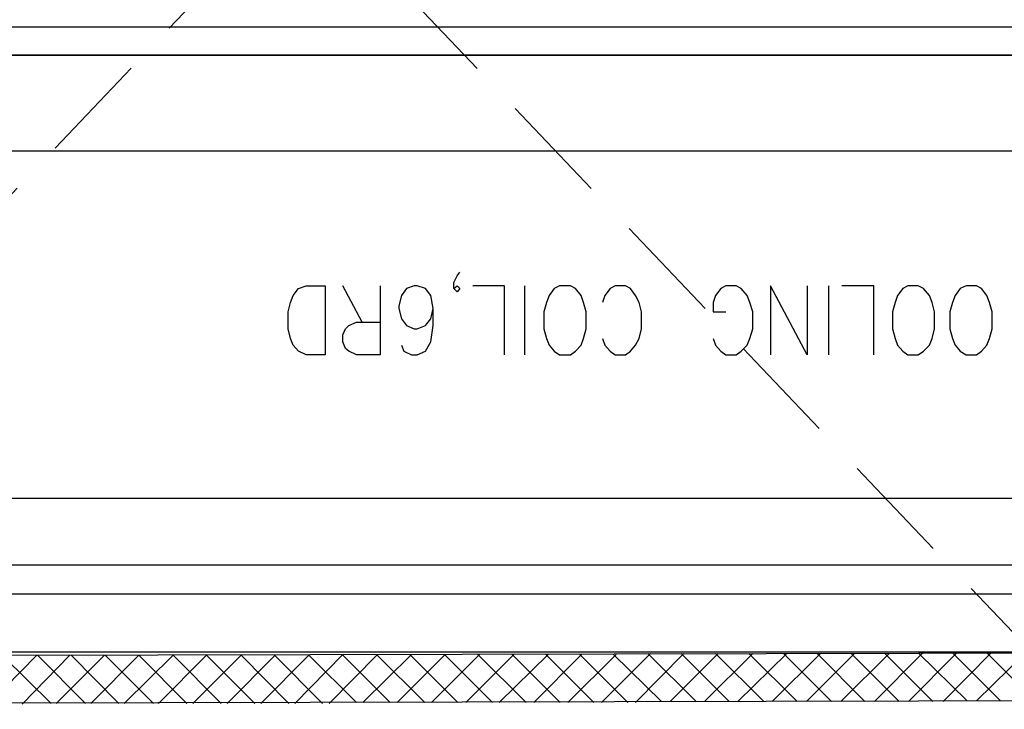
# Model space of a CAD drawing. Header units: millimetres. Extents: x -115221 to 194496, y -122556 to 375476.
# Tile 6 of 169: x 104368 to 104925, y -119689 to -119298. Entities that reach past the tile are written whole.
import ezdxf

# ---------------------------------------------------------------- set-up
doc = ezdxf.new("R2010")
doc.units = ezdxf.units.MM
doc.set_wipeout_variables(frame=1)
doc.linetypes.add('HIDDEN', pattern=[0.375, 0.25, -0.125])
doc.layers.add('AC-CHW AHU', color=1, linetype='Continuous')
doc.layers.add('AC-TRAP DOOR', color=36, linetype='Continuous')

# ---------------------------------------------------------------- blocks, each defined once
blk = doc.blocks.new('2000 CFM C.S. AHU')
blk.add_wipeout([(-44, -18.993), (-32.325, -18.993), (-32.325, -20.174), (-29.455, -20.174), (-29.455, -20.909), (-31.549, -20.909), (-31.549, -21.087), (-29.249, -21.087), (-29.249, -20.174), (-15.695, -20.174), (-15.695, -21.087), (-13.409, -21.087), (-13.409, -20.909), (-15.503, -20.909), (-15.503, -20.174), (-12.633, -20.174), (-12.633, -18.993), (0, -18.993), (0, -6.536), (1.984, -6.536), (1.984, 9.036), (0, 9.036), (0, 21.5), (-43.911, 21.5)]).dxf.layer = 'AC-CHW AHU'
at = {"layer": 'AC-CHW AHU'}
for points in [[(-43.911, -19), (-44, 21.493), (-43.018, 21.493), (-42.929, -19)], [(-41.748, -17.029), (-41.748, 20.319), (-42.929, 20.319), (-42.929, -17.029)], [(-30.715, 20.319), (-30.715, -17.819), (-41.748, -17.819), (-41.748, 20.319)], [(-41.748, 20.319), (-41.151, 20.319), (-41.151, -17.819), (-41.748, -17.819)]]:
    blk.add_lwpolyline(points, close=True, dxfattribs=at)
at = {"layer": 'AC-CHW AHU', "color": 8}
for points in [[(-30.715, 20.319), (-30.131, 20.319), (-30.131, -17.819), (-30.715, -17.819)], [(-39.784, -17.222), (-32.678, -17.222), (-32.678, 17.694), (-39.784, 17.694)], [(-35.438, 5.606), (-36.846, 5.606), (-36.846, 5.997), (-36.777, 6.155), (-36.654, 6.258), (-36.516, 6.313), (-36.317, 6.361), (-35.967, 6.361), (-35.775, 6.313), (-35.637, 6.258), (-35.493, 6.155), (-35.438, 5.997)], [(-36.846, 0.58), (-36.777, 0.477), (-36.654, 0.367), (-36.516, 0.319), (-36.317, 0.264), (-35.967, 0.264), (-35.775, 0.319), (-35.637, 0.367), (-35.493, 0.477), (-35.438, 0.58), (-35.438, 0.807), (-35.493, 0.917), (-35.637, 1.02), (-35.775, 1.075), (-35.967, 1.129), (-36.317, 1.129), (-36.516, 1.075), (-36.654, 1.02), (-36.777, 0.917), (-36.846, 0.807)], [(-36.846, -6.54), (-36.777, -6.643), (-36.654, -6.766), (-36.516, -6.821), (-36.317, -6.869), (-35.967, -6.869), (-35.775, -6.821), (-35.637, -6.766), (-35.493, -6.643), (-35.438, -6.54), (-35.438, -6.327), (-35.493, -6.224), (-35.637, -6.114), (-35.775, -6.066), (-35.967, -6.011), (-36.317, -6.011), (-36.516, -6.066), (-36.654, -6.114), (-36.777, -6.224), (-36.846, -6.327)], [(-36.846, -7.734), (-36.777, -7.837), (-36.654, -7.94), (-36.516, -7.995), (-36.317, -8.05), (-35.967, -8.05), (-35.775, -7.995), (-35.637, -7.94), (-35.493, -7.837), (-35.438, -7.734), (-35.438, -7.522), (-35.493, -7.398), (-35.637, -7.295), (-35.775, -7.24), (-35.967, -7.185), (-36.317, -7.185), (-36.516, -7.24), (-36.654, -7.295), (-36.777, -7.398), (-36.846, -7.522)]]:
    blk.add_lwpolyline(points, close=True, dxfattribs=at)
at = {"layer": 'AC-CHW AHU'}
for points in [[(-42.998, 11.511), (-44, 12.499), (-44, 12.499)], [(-43.986, 11.215), (-43.018, 12.197), (-43.018, 12.197)], [(-42.998, 10.831), (-44, 11.813), (-44, 11.813)], [(-43.986, 10.515), (-42.998, 11.497), (-42.998, 11.497)], [(-42.998, 10.124), (-43.986, 11.112), (-43.986, 11.112)], [(-43.986, 9.829), (-42.998, 10.81), (-42.998, 10.81)], [(-42.998, 9.423), (-43.986, 10.405), (-43.986, 10.405)], [(-43.986, 9.121), (-42.998, 10.11), (-42.998, 10.11)], [(-42.998, 8.716), (-43.986, 9.719), (-43.986, 9.719)], [(-43.986, 8.435), (-42.998, 9.423), (-42.998, 9.423)], [(-42.998, 8.037), (-43.986, 9.018), (-43.986, 9.018)], [(-43.986, 7.734), (-42.998, 8.716), (-42.998, 8.716)], [(-42.998, 7.329), (-43.986, 8.318), (-43.986, 8.318)], [(-43.986, 7.048), (-42.998, 8.037), (-42.998, 8.037)], [(-42.998, 6.629), (-43.986, 7.611), (-43.986, 7.611)], [(-43.986, 6.348), (-42.998, 7.329), (-42.998, 7.329)], [(-42.998, 5.942), (-43.986, 6.924), (-43.986, 6.924)], [(-43.986, 5.661), (-42.998, 6.643), (-42.998, 6.643)], [(-42.984, 5.242), (-43.986, 6.224), (-43.986, 6.224)], [(-43.966, 4.961), (-42.998, 5.942), (-42.998, 5.942)], [(-42.984, 4.535), (-43.986, 5.524), (-43.986, 5.524)], [(-43.966, 4.274), (-42.984, 5.256), (-42.984, 5.256)], [(-42.984, 3.835), (-43.966, 4.837), (-43.966, 4.837)], [(-43.966, 3.567), (-42.984, 4.556), (-42.984, 4.556)], [(-42.984, 3.148), (-43.966, 4.13), (-43.966, 4.13)], [(-43.966, 2.887), (-42.984, 3.869), (-42.984, 3.869)], [(-42.984, 2.448), (-43.966, 3.43), (-43.966, 3.43)], [(-43.966, 2.18), (-42.984, 3.162), (-42.984, 3.162)], [(-42.984, 1.74), (-43.966, 2.722), (-43.966, 2.722)], [(-43.966, 1.493), (-42.984, 2.482), (-42.984, 2.482)], [(-42.984, 1.04), (-43.966, 2.043), (-43.966, 2.043)], [(-43.966, 0.793), (-42.984, 1.775), (-42.984, 1.775)], [(-42.984, 0.354), (-43.966, 1.335), (-43.966, 1.335)], [(-43.966, 0.106), (-42.984, 1.088), (-42.984, 1.088)], [(-42.984, -0.354), (-43.966, 0.635), (-43.966, 0.635)], [(-43.966, -0.594), (-42.984, 0.388), (-42.984, 0.388)], [(-42.963, -1.054), (-43.966, -0.051), (-43.966, -0.051)], [(-43.945, -1.28), (-42.984, -0.299), (-42.984, -0.299)], [(-42.963, -1.74), (-43.966, -0.752), (-43.966, -0.752)], [(-43.945, -1.988), (-42.963, -0.999), (-42.963, -0.999)], [(-42.963, -2.441), (-43.945, -1.459), (-43.945, -1.459)], [(-43.945, -2.667), (-42.963, -1.686), (-42.963, -1.686)], [(-42.963, -3.148), (-43.945, -2.159), (-43.945, -2.159)], [(-43.945, -3.375), (-42.963, -2.386), (-42.963, -2.386)], [(-42.963, -3.848), (-43.945, -2.846), (-43.945, -2.846)], [(-43.945, -4.061), (-42.963, -3.072), (-42.963, -3.072)], [(-42.963, -4.535), (-43.945, -3.546), (-43.945, -3.546)], [(-43.945, -4.761), (-42.963, -3.78), (-42.963, -3.78)], [(-42.963, -5.235), (-43.945, -4.253), (-43.945, -4.253)], [(-43.945, -5.448), (-42.963, -4.466), (-42.963, -4.466)], [(-42.963, -5.942), (-43.945, -4.954), (-43.945, -4.954)], [(-43.945, -6.148), (-42.963, -5.167), (-42.963, -5.167)], [(-42.963, -6.622), (-43.945, -5.64), (-43.945, -5.64)], [(-43.945, -6.835), (-42.963, -5.853), (-42.963, -5.853)], [(-42.95, -7.329), (-43.945, -6.341), (-43.945, -6.341)], [(-43.931, -7.542), (-42.963, -6.553), (-42.963, -6.553)], [(-42.95, -8.03), (-43.945, -7.048), (-43.945, -7.048)], [(-43.931, -8.222), (-42.95, -7.24), (-42.95, -7.24)], [(-42.95, -8.737), (-43.931, -7.734), (-43.931, -7.734)], [(-43.931, -8.929), (-42.95, -7.94), (-42.95, -7.94)]]:
    blk.add_lwpolyline(points, dxfattribs=at)
at = {"layer": 'AC-CHW AHU', "color": 8}
for points in [[(-35.438, 4.48), (-36.846, 4.48), (-36.846, 4.961), (-36.777, 5.119), (-36.722, 5.187), (-36.585, 5.242), (-36.441, 5.242), (-36.317, 5.187), (-36.248, 5.119), (-36.18, 4.961), (-36.18, 4.48)], [(-36.18, 4.851), (-35.438, 5.242), (-35.438, 5.242)], [(-36.654, 4.041), (-36.777, 3.993), (-36.846, 3.835), (-36.846, 3.725), (-36.777, 3.553), (-36.585, 3.443), (-36.248, 3.395), (-35.898, 3.395), (-35.637, 3.443), (-35.493, 3.553), (-35.438, 3.725), (-35.438, 3.78), (-35.493, 3.938), (-35.637, 4.041), (-35.843, 4.095), (-35.898, 4.095), (-36.111, 4.041), (-36.248, 3.938), (-36.317, 3.78), (-36.317, 3.725), (-36.248, 3.553), (-36.111, 3.443), (-35.898, 3.395)], [(-35.493, 2.969), (-35.438, 2.901), (-35.493, 2.846), (-35.562, 2.901), (-35.493, 2.969), (-35.37, 2.969), (-35.232, 2.901), (-35.157, 2.846)], [(-36.846, 1.933), (-35.438, 1.933), (-35.438, 2.585)], [(-36.846, 1.514), (-35.438, 1.514), (-35.438, 1.514)], [(-36.516, -0.072), (-36.654, -0.12), (-36.777, -0.23), (-36.846, -0.333), (-36.846, -0.546), (-36.777, -0.649), (-36.654, -0.752), (-36.516, -0.827), (-36.317, -0.875), (-35.967, -0.875), (-35.775, -0.827), (-35.637, -0.752), (-35.493, -0.649), (-35.438, -0.546), (-35.438, -0.333), (-35.493, -0.23), (-35.637, -0.12), (-35.775, -0.072)], [(-36.516, -2.338), (-36.654, -2.386), (-36.777, -2.496), (-36.846, -2.599), (-36.846, -2.812), (-36.777, -2.915), (-36.654, -3.038), (-36.516, -3.093), (-36.317, -3.148), (-35.967, -3.148), (-35.775, -3.093), (-35.637, -3.038), (-35.493, -2.915), (-35.438, -2.812), (-35.438, -2.599), (-35.493, -2.496), (-35.637, -2.386), (-35.775, -2.338), (-35.967, -2.338), (-35.967, -2.599)], [(-35.438, -4.267), (-36.846, -4.267), (-35.438, -3.512), (-36.846, -3.512)], [(-36.846, -4.707), (-35.438, -4.707), (-35.438, -4.707)], [(-36.846, -5.627), (-35.438, -5.627), (-35.438, -4.974)]]:
    blk.add_lwpolyline(points, dxfattribs=at)
blk = doc.blocks.new('A$Ce7ba4ce5')
at = {"layer": 'AC-CHW AHU', "xscale": 27.65416608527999, "yscale": 27.65416608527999, "zscale": 27.65416608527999, "rotation": 89.99999999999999}
blk.add_blockref('2000 CFM C.S. AHU', (-4692.84, -4722.33), dxfattribs=at)
at = {"layer": 'AC-TRAP DOOR', "linetype": 'HIDDEN', "ltscale": 250}
for p, q in [((-5710.87, -6372.22), (-4008.9, -4579.77)), ((-5708.95, -4582.41), (-4010.82, -6369.7))]:
    blk.add_line(p, q, dxfattribs=at)
blk = doc.blocks.new('A$C997a23df')
blk.add_blockref('A$Ce7ba4ce5', (0, -0.57))

msp = doc.modelspace()

# ---------------------------------------------------------------- block references
msp.add_blockref('A$C997a23df', (109388.46, -113746.28))

doc.saveas('drawing.dxf')
